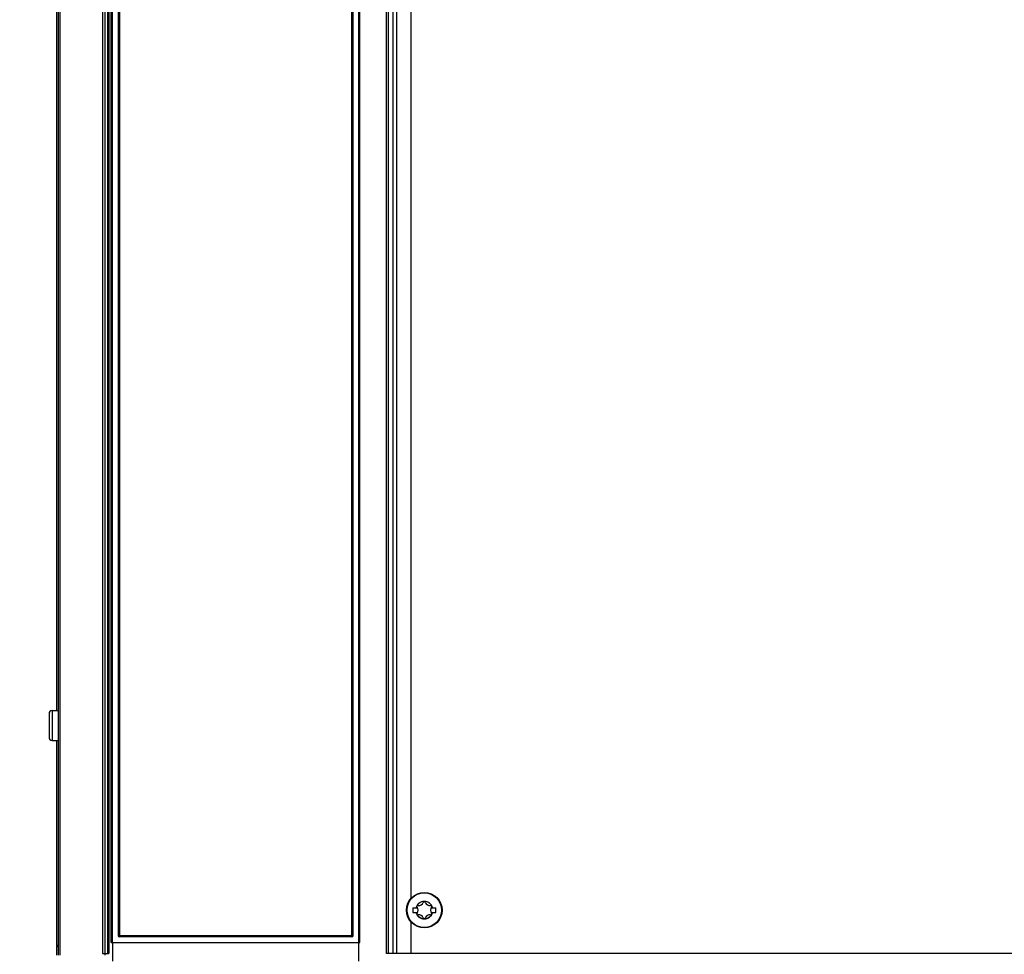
# Model space of a CAD drawing. Extents: x 0 to 594, y 0 to 420.
# Tile 11 of 126: x 58 to 111, y 168 to 218. Entities that reach past the tile are written whole.
import ezdxf

# ---------------------------------------------------------------- set-up
doc = ezdxf.new("R2010")
doc.units = 0
doc.header["$LTSCALE"] = 32.67
doc.layers.get('0').update_dxf_attribs({"linetype": 'CONTINUOUS'})

# ---------------------------------------------------------------- blocks, each defined once
blk = doc.blocks.new('EARTH_BL2', base_point=(62.78, 165.882))
at = {"color": 2, "linetype": 'CONTINUOUS'}
for p, q in [((80.143, 166.654), (46.868, 166.602)), ((86.688, 161.342), (80.143, 166.654))]:
    blk.add_line(p, q, dxfattribs=at)
at = {"color": 7, "linetype": 'CONTINUOUS', "const_width": 0.148}
blk.add_lwpolyline([(38.872, 166.423, 1), (46.872, 166.423, 1)], format="xyb", close=True, dxfattribs=at)
for points in [[(42.951, 165.349), (42.951, 169.567)], [(40.8, 165.349), (45.102, 165.349)], [(41.472, 164.318), (44.43, 164.318)], [(42.033, 163.458), (43.869, 163.458)]]:
    blk.add_lwpolyline(points, dxfattribs=at)
at = {"color": 2, "linetype": 'CONTINUOUS'}
blk.add_solid([(83.655, 163.159), (86.688, 161.342), (84.285, 163.936)], dxfattribs=at)

msp = doc.modelspace()

# ---------------------------------------------------------------- linework, layer by layer
at = {"color": 7, "linetype": 'CONTINUOUS'}
for p, q in [((60.076, 286.013), (60.076, 168.113)), ((60.166, 286.013), (60.166, 168.113)), ((60.176, 168.113), (60.176, 286.042)), ((62.576, 286.013), (62.576, 168.203)), ((76.176, 167.793), (76.176, 285.913)), ((77.636, 286.013), (77.636, 168.203)), ((77.736, 286.013), (77.736, 168.203)), ((78.964, 283.454), (78.964, 171.151)), ((62.716, 259.633), (62.716, 168.203)), ((62.986, 168.793), (62.986, 259.633)), ((63.286, 259.633), (63.286, 169.173)), ((75.876, 169.173), (75.876, 259.633)), ((59.996, 225.613), (59.996, 181.213)), ((59.586, 181.043), (59.586, 179.783)), ((59.756, 181.213), (60.076, 181.213)), ((59.756, 179.613), (60.076, 179.613)), ((59.996, 179.613), (59.996, 168.626)), ((79.056, 170.648), (79.315, 170.648)), ((79.056, 170.648), (79.056, 170.398)), ((79.056, 170.398), (79.315, 170.398)), ((80.037, 170.648), (80.296, 170.648)), ((80.037, 170.398), (80.296, 170.398)), ((80.296, 170.398), (80.296, 170.648)), ((78.964, 169.894), (78.964, 168.203)), ((62.906, 168.793), (76.226, 168.793)), ((75.796, 169.093), (63.366, 169.093)), ((60.076, 168.626), (59.996, 168.626)), ((59.996, 168.601), (60.076, 168.601)), ((59.996, 168.601), (59.996, 168.113)), ((62.449, 168.203), (62.796, 168.203)), ((130.838, 168.203), (77.636, 168.203))]:
    msp.add_line(p, q, dxfattribs=at)
at = {"color": 9, "linetype": 'CONTINUOUS'}
for p, q in [((62.449, 286.013), (62.449, 168.203)), ((76.226, 168.793), (76.226, 285.913)), ((77.989, 286.013), (77.989, 168.203)), ((78.184, 286.013), (78.184, 168.203)), ((62.796, 259.713), (62.796, 168.203)), ((62.906, 168.793), (62.906, 259.713)), ((63.359, 259.635), (63.359, 169.17)), ((75.802, 169.173), (75.802, 259.638)), ((59.756, 181.213), (59.756, 179.613)), ((62.982, 168.793), (62.982, 167.793)), ((62.989, 168.793), (62.989, 167.793)), ((63.286, 169.173), (75.876, 169.173)), ((63.359, 169.17), (63.359, 169.165)), ((63.359, 169.165), (63.359, 169.16)), ((63.359, 169.16), (63.359, 169.155)), ((63.359, 169.155), (63.359, 169.15)), ((63.36, 169.143), (63.36, 169.138)), ((63.36, 169.138), (63.36, 169.133)), ((63.36, 169.133), (63.36, 169.129)), ((63.36, 169.129), (63.36, 169.125)), ((63.36, 169.125), (63.361, 169.121)), ((75.801, 169.129), (75.802, 169.133)), ((75.801, 169.125), (75.801, 169.129)), ((75.802, 169.168), (75.802, 169.173)), ((75.802, 169.162), (75.802, 169.168)), ((75.802, 169.157), (75.802, 169.162)), ((75.802, 169.152), (75.802, 169.157)), ((75.802, 169.147), (75.802, 169.152)), ((75.802, 169.143), (75.802, 169.147)), ((75.802, 169.138), (75.802, 169.143)), ((75.802, 169.133), (75.802, 169.138)), ((62.576, 168.203), (62.576, 168.113))]:
    msp.add_line(p, q, dxfattribs=at)
for points in [[(63.359, 169.15), (63.359, 169.147), (63.36, 169.143)], [(63.361, 169.121), (63.361, 169.119), (63.361, 169.117), (63.361, 169.115), (63.361, 169.113), (63.361, 169.112), (63.362, 169.11), (63.362, 169.109), (63.362, 169.107), (63.362, 169.106), (63.362, 169.104), (63.363, 169.103), (63.363, 169.102), (63.363, 169.101), (63.363, 169.099), (63.363, 169.098), (63.363, 169.098), (63.364, 169.097), (63.364, 169.096), (63.364, 169.095), (63.364, 169.095), (63.365, 169.094), (63.365, 169.094), (63.365, 169.093), (63.365, 169.093), (63.365, 169.093), (63.366, 169.093), (63.366, 169.093)], [(75.796, 169.093), (75.796, 169.093), (75.796, 169.093), (75.796, 169.093), (75.797, 169.093), (75.797, 169.094), (75.797, 169.094), (75.797, 169.095), (75.797, 169.095), (75.798, 169.096), (75.798, 169.097), (75.798, 169.098), (75.798, 169.098), (75.798, 169.099), (75.799, 169.101), (75.799, 169.102), (75.799, 169.103), (75.799, 169.104), (75.799, 169.106), (75.8, 169.107), (75.8, 169.109), (75.8, 169.11), (75.8, 169.112), (75.8, 169.113), (75.8, 169.115), (75.801, 169.117), (75.801, 169.119), (75.801, 169.121), (75.801, 169.125)]]:
    msp.add_lwpolyline(points, dxfattribs=at)
at = {"color": 7, "linetype": 'CONTINUOUS'}
msp.add_circle((79.676, 170.523), 0.95, dxfattribs=at)
at = {"color": 9, "linetype": 'CONTINUOUS'}
msp.add_circle((79.676, 170.523), 0.925, dxfattribs=at)
at = {"color": 7, "linetype": 'CONTINUOUS'}
for centre, radius, start, end in [((59.756, 181.043), 0.17, 90, 180), ((59.756, 179.783), 0.17, 180, 270), ((79.676, 170.523), 0.46, 15.7678, 164.2322), ((79.378, 171.039), 0.266, 262.322, 337.678), ((79.676, 170.917), 0.056, 22.322, 157.678), ((79.974, 171.039), 0.266, 202.322, 277.678), ((79.676, 170.523), 0.46, 195.7678, 344.2322), ((79.335, 170.72), 0.056, 82.322, 217.678), ((79.335, 170.326), 0.056, 142.322, 277.678), ((79.079, 170.523), 0.266, 322.322, 37.678), ((79.378, 170.006), 0.266, 22.322, 97.678), ((79.974, 170.006), 0.266, 82.322, 157.678), ((80.272, 170.523), 0.266, 142.322, 217.678), ((80.017, 170.72), 0.056, 322.322, 97.678), ((80.017, 170.326), 0.056, 262.322, 37.678), ((79.676, 170.129), 0.056, 202.322, 337.678), ((63.366, 169.173), 0.08, 180, 270), ((75.796, 169.173), 0.08, 270, 360)]:
    msp.add_arc(centre, radius, start, end, dxfattribs=at)
at = {"color": 9, "linetype": 'CONTINUOUS'}
for radius, start, end in [(0.469, 15.4684, 164.5316), (0.467, 15.5096, 164.4904), (0.469, 195.4684, 344.5316), (0.467, 195.5096, 344.4904)]:
    msp.add_arc((79.676, 170.523), radius, start, end, dxfattribs=at)

# ---------------------------------------------------------------- block references
at = {"color": 2, "linetype": 'CONTINUOUS'}
msp.add_blockref('EARTH_BL2', (62.78, 165.882), dxfattribs=at)

doc.saveas('drawing.dxf')
